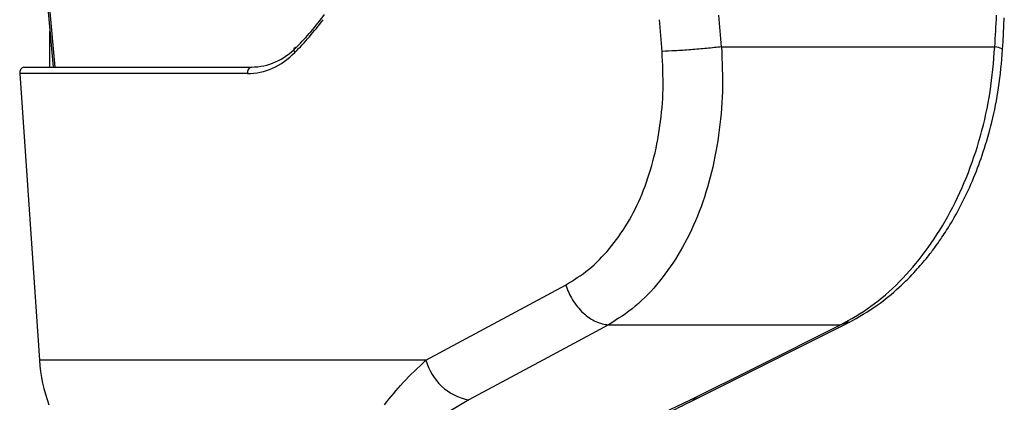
# Paper-space layout 'Surface plate' of a CAD drawing. Header units: millimetres. Extents: x 65420 to 443956, y 26941 to 406945.
# Tile 26 of 71: x 296604 to 300764, y 132070 to 133686. Entities that reach past the tile are written whole.
import ezdxf

# ---------------------------------------------------------------- set-up
doc = ezdxf.new("R2010")
doc.units = ezdxf.units.MM

psp = doc.layouts.new('Surface plate')

# ---------------------------------------------------------------- linework, layer by layer
at = {"color": 7, "linetype": 'Continuous', "lineweight": 25, "ltscale": 50}
for p, q in [((296721.98, 133735.14), (296744.95, 133486.17)), ((299569.23, 133571.53), (300724.2, 133571.53)), ((296621.73, 133486.17), (297583.39, 133486.17)), ((296604.13, 133458.76), (296686.84, 132248.67)), ((297565.8, 133458.76), (296604.13, 133458.76)), ((298320.62, 132248.67), (298910.49, 132565.3)), ((299471.38, 132089.05), (300104.55, 132405.68)), ((299091.28, 132396.92), (300071.64, 132396.92)), ((298320.62, 132248.67), (296686.84, 132248.67)), ((298501.79, 132080.26), (298310.5, 131967.04)), ((299197.36, 131967.04), (299438.12, 132080.26))]:
    psp.add_line(p, q, dxfattribs=at)
at = {"color": 8, "linetype": 'Continuous', "lineweight": 25, "ltscale": 50}
for p, q in [((296729.26, 133735.14), (296752.23, 133486.17)), ((296731.03, 133486.17), (296731.03, 133637.05)), ((300107.35, 132408.8), (300071.64, 132396.92))]:
    psp.add_line(p, q, dxfattribs=at)
at = {"color": 7, "linetype": 'Continuous', "lineweight": 25, "ltscale": 50, "flags": 128}
for points in [[(300757.19, 133560.65), (300759.02, 133594.14), (300764.47, 133694.58)], [(297766.52, 133547.77), (297764.58, 133552.05), (297763.47, 133556.25), (297763.24, 133560.19), (297763.89, 133563.71), (297765.4, 133566.65), (297767.7, 133568.9), (297770.7, 133570.35), (297774.27, 133570.94)], [(299091.28, 132396.92), (298835.4, 132259.45), (298501.79, 132080.26)], [(299438.12, 132080.26), (299713.12, 132217.71), (300071.64, 132396.92)], [(296686.84, 132248.67), (296688.96, 132224.05), (296691.94, 132199.6), (296695.77, 132175.4), (296700.45, 132151.49), (296705.96, 132127.95), (296712.29, 132104.81), (296719.42, 132082.15), (296727.34, 132060.02)]]:
    psp.add_lwpolyline(points, dxfattribs=at)
at = {"color": 8, "linetype": 'Continuous', "lineweight": 25, "ltscale": 50, "flags": 128}
psp.add_lwpolyline([(299471.34, 132089), (299460.96, 132084.68), (299438.12, 132080.26)], dxfattribs=at)
at = {"color": 7, "linetype": 'Continuous', "lineweight": 25, "ltscale": 2500}
for centre, radius, start, end in [((296626.72, 133463.61), 23.1, 102.47955, 192.11415), ((297588.39, 133463.61), 23.1, 102.47955, 192.11415), ((298544.28, 132307.63), 231.3, 194.76788, 259.41552)]:
    psp.add_arc(centre, radius, start, end, dxfattribs=at)
for centre, major_axis, ratio, start_param, end_param in [((296896.28, 135186.17), (-265.55, 1936.09), 0.7004562, 3.6366953, 3.7529884), ((297299.66, 125533.36), (-2919.99, 40435.39), 0.071472, 4.9073489, 4.9107282), ((297299.66, 125533.36), (2919.99, 40435.39), 0.071472, 4.9176713, 4.9210506), ((296878.68, 135183.76), (-265.64, 1961.19), 0.7006209, 3.6378597, 3.7541528), ((297158.9, 125514.12), (-2776.49, 40435.49), 0.0680261, 4.9078391, 4.9112184), ((297547.51, 133986.17), (-70.7, 497.55), 0.6999693, 3.0424593, 3.633341), ((297529.92, 133983.76), (-70.79, 522.65), 0.7006209, 3.046978, 3.6378597)]:
    psp.add_ellipse(centre, major_axis=major_axis, ratio=ratio, start_param=start_param, end_param=end_param, dxfattribs=at)
at = {"color": 7, "linetype": 'Continuous', "lineweight": 25, "ltscale": 50}
for points, knots in [([(299569.23, 133571.53), (299571.88, 133508.34), (299577.18, 133382.04), (299560.04, 133196.25), (299525.01, 133018.78), (299470.54, 132853.36), (299398.05, 132705.17), (299309.18, 132577.46), (299207.29, 132470.65), (299129.94, 132421.49), (299091.28, 132396.92)], [0, 0, 0, 0, 0.1250781, 0.2499561, 0.3753487, 0.5000018, 0.6255521, 0.7498958, 0.87499, 1, 1, 1, 1]), ([(299569.23, 133571.53), (299548.99, 133569.29), (299508.51, 133564.8), (299438.84, 133558.89), (299371.23, 133554.28), (299335.73, 133552.96), (299317.98, 133552.29)], [0, 0, 0, 0, 0.2499991, 0.4999986, 0.7500005, 1, 1, 1, 1]), ([(300071.64, 132396.92), (300115.26, 132421.33), (300202.58, 132470.19), (300323.26, 132576.56), (300432.94, 132703.77), (300528.55, 132852.02), (300607.06, 133017.04), (300666.87, 133194.95), (300708.76, 133381.04), (300719.06, 133508.05), (300724.2, 133571.53)], [0, 0, 0, 0, 0.124254, 0.2487548, 0.3736729, 0.4983119, 0.6239514, 0.7486481, 0.874353, 1, 1, 1, 1]), ([(298910.49, 132565.3), (298943.65, 132585.8), (299010.15, 132626.92), (299097.65, 132716.42), (299173.93, 132823.52), (299236.01, 132947.76), (299282.4, 133086.7), (299311.98, 133236.15), (299325.98, 133392.76), (299320.65, 133499.14), (299317.98, 133552.29)], [0, 0, 0, 0, 0.1244048, 0.2494744, 0.3738551, 0.4989897, 0.623387, 0.7492229, 0.8747011, 1, 1, 1, 1]), ([(300107.92, 132407.45), (300148.28, 132430.21), (300222.03, 132471.8), (300315.43, 132549.23), (300385.37, 132619.21), (300434.42, 132676.49), (300469.3, 132721.7), (300501.3, 132766.59), (300539.78, 132826.01), (300588.01, 132911.9), (300635.51, 133015.02), (300678.64, 133131.78), (300714.52, 133258.03), (300744.12, 133403.17), (300752.7, 133506.51), (300757.19, 133560.68)], [0, 0, 0, 0, 0.1140634, 0.2084227, 0.2840344, 0.3401265, 0.3768776, 0.4093969, 0.4605319, 0.5309185, 0.6202864, 0.6990895, 0.7886219, 0.8891861, 1, 1, 1, 1]), ([(298910.49, 132565.3), (298919.18, 132544.08), (298937.13, 132500.25), (298983.43, 132445.27), (299037.68, 132406.6), (299073.8, 132400.08), (299091.28, 132396.92)], [0, 0, 0, 0, 0.2419334, 0.5000014, 0.7580671, 1, 1, 1, 1]), ([(298145.09, 132060.02), (298170.01, 132091.04), (298220.19, 132153.49), (298286.99, 132216.8), (298320.62, 132248.67)], [0, 0, 0, 0, 0.4966171, 1, 1, 1, 1]), ([(299221.97, 131971.8), (299251.03, 131984.74), (299326.15, 132018.18), (299408.17, 132057.4), (299459.91, 132083.42), (299470.99, 132089)], [0, 0, 0, 0, 0.3314682, 0.8567681, 1, 1, 1, 1])]:
    psp.add_open_spline(points, degree=3, knots=knots, dxfattribs=at)
at = {"color": 8, "linetype": 'Continuous', "lineweight": 25, "ltscale": 50}
psp.add_open_spline([(300754.79, 133560.79), (300754.79, 133562.14), (300754.8, 133565.37), (300735.49, 133569.26), (300724.2, 133571.53)], degree=3, knots=[0, 0, 0, 0, 0.41535, 1, 1, 1, 1], dxfattribs=at)

doc.saveas('drawing.dxf')
